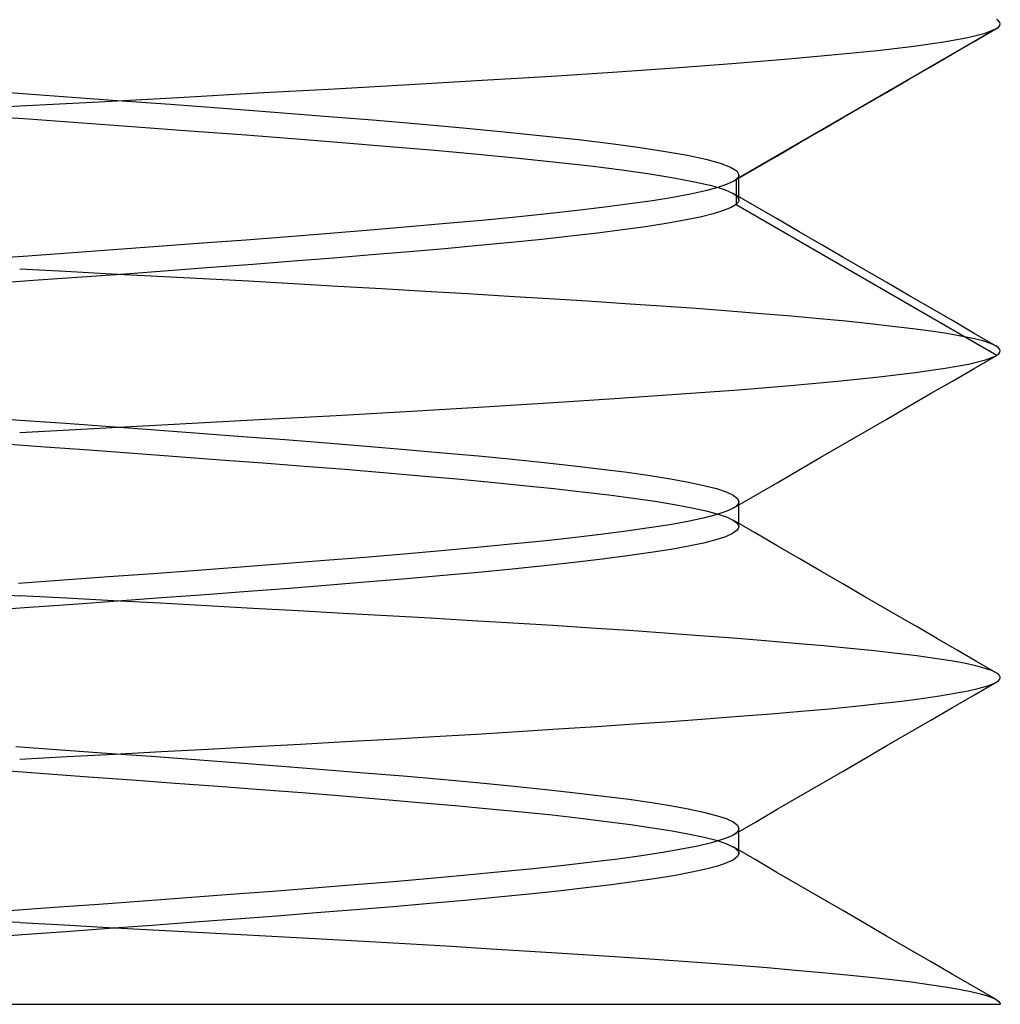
# Model space of a CAD drawing. Header units: millimetres. Extents: x -50 to 1, y 0 to 191.
# Tile 123 of 151: x -15 to -13.5, y 184.8 to 186.31. Entities that reach past the tile are written whole.
import ezdxf

# ---------------------------------------------------------------- set-up
doc = ezdxf.new("R2010")
doc.units = ezdxf.units.MM
doc.layers.add('MAIN-2', color=7, linetype='Continuous')

msp = doc.modelspace()

# ---------------------------------------------------------------- linework, layer by layer
at = {"layer": 'MAIN-2'}
for p, q in [((-13.5029, 186.3049), (-13.5061, 186.3071)), ((-13.5009, 186.3026), (-13.5029, 186.3049)), ((-13.5001, 186.3003), (-13.5009, 186.3026)), ((-13.5055, 186.2935), (-13.9041, 186.0624)), ((-13.5499, 186.2794), (-13.5233, 186.286)), ((-13.5402, 186.2733), (-13.5067, 186.2928)), ((-13.5233, 186.286), (-13.5067, 186.2927)), ((-13.5067, 186.2927), (-13.5065, 186.2929)), ((-13.5065, 186.2929), (-13.5063, 186.293)), ((-13.5063, 186.293), (-13.5061, 186.2931)), ((-13.5061, 186.2931), (-13.5059, 186.2932)), ((-13.5059, 186.2932), (-13.5057, 186.2934)), ((-13.5057, 186.2934), (-13.5055, 186.2935)), ((-13.5055, 186.2935), (-13.5024, 186.2958)), ((-13.5024, 186.2958), (-13.5006, 186.298)), ((-13.5006, 186.298), (-13.5001, 186.3003)), ((-13.6324, 186.2663), (-13.5863, 186.2728)), ((-13.5863, 186.2728), (-13.5499, 186.2794)), ((-13.5736, 186.2539), (-13.5402, 186.2733)), ((-13.7521, 186.2534), (-13.6879, 186.2598)), ((-13.6879, 186.2598), (-13.6324, 186.2663)), ((-13.9913, 186.2336), (-13.904, 186.2403)), ((-13.904, 186.2403), (-13.8242, 186.2469)), ((-13.8242, 186.2469), (-13.7521, 186.2534)), ((-13.6071, 186.2345), (-13.5736, 186.2539)), ((-14.1865, 186.2205), (-14.0857, 186.227)), ((-14.0857, 186.227), (-13.9913, 186.2336)), ((-13.6406, 186.2151), (-13.6071, 186.2345)), ((-14.4036, 186.2077), (-14.2928, 186.2141)), ((-14.2928, 186.2141), (-14.1865, 186.2205)), ((-13.6741, 186.1956), (-13.6406, 186.2151)), ((-15.0162, 186.1953), (-14.9333, 186.1893)), ((-14.6365, 186.1946), (-14.5184, 186.2012)), ((-14.5184, 186.2012), (-14.4036, 186.2077)), ((-13.7077, 186.1761), (-13.6741, 186.1956)), ((-15, 186.1748), (-14.8783, 186.1813)), ((-14.9333, 186.1893), (-14.8508, 186.1833)), ((-14.8783, 186.1813), (-14.7569, 186.1879)), ((-14.8508, 186.1833), (-14.7691, 186.1773)), ((-14.7569, 186.1879), (-14.6365, 186.1946)), ((-15.0701, 186.1712), (-15, 186.1748)), ((-14.7691, 186.1773), (-14.6888, 186.1713)), ((-14.6888, 186.1713), (-14.6103, 186.1653)), ((-14.6103, 186.1653), (-14.5339, 186.1593)), ((-13.7413, 186.1566), (-13.7077, 186.1761)), ((-15.0696, 186.1609), (-14.9866, 186.1549)), ((-14.9866, 186.1549), (-14.9038, 186.1489)), ((-14.5339, 186.1593), (-14.4602, 186.1533)), ((-14.4602, 186.1533), (-14.3895, 186.1473)), ((-13.7748, 186.1371), (-13.7413, 186.1566)), ((-14.9038, 186.1489), (-14.8215, 186.1429)), ((-14.8215, 186.1429), (-14.7403, 186.1369)), ((-14.7403, 186.1369), (-14.6605, 186.1309)), ((-14.3895, 186.1473), (-14.3222, 186.1413)), ((-14.3222, 186.1413), (-14.2588, 186.1353)), ((-14.2588, 186.1353), (-14.1996, 186.1293)), ((-13.8083, 186.1176), (-13.7748, 186.1371)), ((-14.6605, 186.1309), (-14.5827, 186.1249)), ((-14.5827, 186.1249), (-14.5072, 186.1189)), ((-14.1996, 186.1293), (-14.1452, 186.1233)), ((-14.1452, 186.1233), (-14.0956, 186.1173)), ((-14.5072, 186.1189), (-14.4345, 186.1129)), ((-14.4345, 186.1129), (-14.3649, 186.1069)), ((-14.3649, 186.1069), (-14.299, 186.1009)), ((-14.0956, 186.1173), (-14.0511, 186.1113)), ((-14.0511, 186.1113), (-14.012, 186.1053)), ((-14.012, 186.1053), (-13.9784, 186.0993)), ((-13.8419, 186.0981), (-13.8083, 186.1176)), ((-14.299, 186.1009), (-14.237, 186.0949)), ((-14.237, 186.0949), (-14.1795, 186.0889)), ((-13.9784, 186.0993), (-13.9505, 186.0933)), ((-13.9505, 186.0933), (-13.9286, 186.0873)), ((-13.8754, 186.0786), (-13.8419, 186.0981)), ((-14.1795, 186.0889), (-14.1268, 186.0829)), ((-14.1268, 186.0829), (-14.079, 186.0769)), ((-14.079, 186.0769), (-14.0364, 186.0709)), ((-13.9286, 186.0873), (-13.9128, 186.0813)), ((-13.9128, 186.0813), (-13.9033, 186.0753)), ((-13.909, 186.059), (-13.8754, 186.0786)), ((-13.9033, 186.0753), (-13.9002, 186.0693)), ((-14.0364, 186.0709), (-13.9993, 186.0649)), ((-13.9993, 186.0649), (-13.9677, 186.0589)), ((-13.9077, 186.0599), (-13.9178, 186.0549)), ((-13.907, 186.0603), (-13.9077, 186.0599)), ((-13.9064, 186.0607), (-13.907, 186.0603)), ((-13.9058, 186.0611), (-13.9064, 186.0607)), ((-13.9052, 186.0616), (-13.9058, 186.0611)), ((-13.9047, 186.062), (-13.9052, 186.0616)), ((-13.9041, 186.0624), (-13.9047, 186.062)), ((-13.9029, 186.0636), (-13.9041, 186.0624)), ((-13.9041, 186.0624), (-13.9041, 186.0242)), ((-13.9019, 186.0647), (-13.9029, 186.0636)), ((-13.9011, 186.0659), (-13.9019, 186.0647)), ((-13.9006, 186.067), (-13.9011, 186.0659)), ((-13.9003, 186.0681), (-13.9006, 186.067)), ((-13.9002, 186.0693), (-13.9003, 186.0681)), ((-13.9002, 186.0661), (-13.9002, 186.0693)), ((-13.9002, 186.0629), (-13.9002, 186.0661)), ((-13.9002, 186.0597), (-13.9002, 186.0629)), ((-13.9002, 186.0565), (-13.9002, 186.0597)), ((-13.9509, 186.0448), (-13.9738, 186.0398)), ((-13.9677, 186.0589), (-13.9419, 186.0529)), ((-13.9322, 186.0499), (-13.9509, 186.0448)), ((-13.9419, 186.0529), (-13.9222, 186.0469)), ((-13.9178, 186.0549), (-13.9322, 186.0499)), ((-13.9222, 186.0469), (-13.9086, 186.0409)), ((-13.9002, 186.0533), (-13.9002, 186.0565)), ((-13.9002, 186.0502), (-13.9002, 186.0533)), ((-13.9002, 186.047), (-13.9002, 186.0502)), ((-13.9002, 186.0438), (-13.9002, 186.047)), ((-14.0319, 186.0298), (-14.0667, 186.0248)), ((-14.0008, 186.0348), (-14.0319, 186.0298)), ((-13.9738, 186.0398), (-14.0008, 186.0348)), ((-13.9086, 186.0409), (-13.906, 186.0392)), ((-13.875, 186.0213), (-13.9086, 186.0409)), ((-13.906, 186.0392), (-13.9039, 186.0376)), ((-13.9039, 186.0376), (-13.9023, 186.036)), ((-13.9023, 186.036), (-13.9011, 186.0343)), ((-13.9011, 186.0343), (-13.9004, 186.0327)), ((-13.9002, 186.0299), (-13.9006, 186.0288)), ((-13.9004, 186.0327), (-13.9001, 186.0311)), ((-13.9002, 186.0406), (-13.9002, 186.0438)), ((-13.9002, 186.0374), (-13.9002, 186.0406)), ((-13.9002, 186.0342), (-13.9002, 186.0374)), ((-13.9002, 186.0311), (-13.9002, 186.0342)), ((-13.9001, 186.0311), (-13.9002, 186.0299)), ((-14.1472, 186.0148), (-14.1926, 186.0097)), ((-14.1052, 186.0198), (-14.1472, 186.0148)), ((-14.0667, 186.0248), (-14.1052, 186.0198)), ((-13.9233, 186.0146), (-13.9391, 186.0097)), ((-13.9117, 186.0194), (-13.9233, 186.0146)), ((-13.9041, 186.0242), (-13.9117, 186.0194)), ((-13.9029, 186.0254), (-13.9041, 186.0242)), ((-13.9041, 186.0242), (-13.5054, 185.7932)), ((-13.9019, 186.0265), (-13.9029, 186.0254)), ((-13.9011, 186.0276), (-13.9019, 186.0265)), ((-13.9006, 186.0288), (-13.9011, 186.0276)), ((-13.8414, 186.0018), (-13.875, 186.0213)), ((-14.2929, 185.9997), (-14.3475, 185.9947)), ((-14.2412, 186.0047), (-14.2929, 185.9997)), ((-14.1926, 186.0097), (-14.2412, 186.0047)), ((-13.9832, 185.9998), (-14.0112, 185.9949)), ((-13.9591, 186.0047), (-13.9832, 185.9998)), ((-13.9391, 186.0097), (-13.9591, 186.0047)), ((-13.8079, 185.9823), (-13.8414, 186.0018)), ((-14.464, 185.9846), (-14.5256, 185.9796)), ((-14.4046, 185.9897), (-14.464, 185.9846)), ((-14.3475, 185.9947), (-14.4046, 185.9897)), ((-14.078, 185.9851), (-14.1162, 185.9802)), ((-14.0429, 185.99), (-14.078, 185.9851)), ((-14.0112, 185.9949), (-14.0429, 185.99)), ((-14.6541, 185.9696), (-14.7205, 185.9646)), ((-14.589, 185.9746), (-14.6541, 185.9696)), ((-14.5256, 185.9796), (-14.589, 185.9746)), ((-14.2015, 185.9706), (-14.2484, 185.9658)), ((-14.1575, 185.9754), (-14.2015, 185.9706)), ((-14.1162, 185.9802), (-14.1575, 185.9754)), ((-13.7743, 185.9628), (-13.8079, 185.9823)), ((-14.8564, 185.9545), (-14.9254, 185.9495)), ((-14.788, 185.9596), (-14.8564, 185.9545)), ((-14.7205, 185.9646), (-14.788, 185.9596)), ((-14.3498, 185.9563), (-14.4043, 185.9515)), ((-14.2978, 185.961), (-14.3498, 185.9563)), ((-14.2484, 185.9658), (-14.2978, 185.961)), ((-13.7408, 185.9433), (-13.7743, 185.9628)), ((-14.9947, 185.9445), (-15.064, 185.9395)), ((-14.9254, 185.9495), (-14.9947, 185.9445)), ((-14.5202, 185.9419), (-14.5811, 185.9371)), ((-14.4612, 185.9467), (-14.5202, 185.9419)), ((-14.4043, 185.9515), (-14.4612, 185.9467)), ((-13.7072, 185.9239), (-13.7408, 185.9433)), ((-14.9297, 185.9213), (-15, 185.9249)), ((-14.7074, 185.9274), (-14.7724, 185.9225)), ((-14.6435, 185.9322), (-14.7074, 185.9274)), ((-14.5811, 185.9371), (-14.6435, 185.9322)), ((-13.6737, 185.9044), (-13.7072, 185.9239)), ((-14.9051, 185.9128), (-14.972, 185.908)), ((-14.8594, 185.9176), (-14.9297, 185.9213)), ((-14.8384, 185.9176), (-14.9051, 185.9128)), ((-14.7892, 185.9139), (-14.8594, 185.9176)), ((-14.7724, 185.9225), (-14.8384, 185.9176)), ((-14.7194, 185.9102), (-14.7892, 185.9139)), ((-14.65, 185.9064), (-14.7194, 185.9102)), ((-14.972, 185.908), (-15.039, 185.9032)), ((-14.5813, 185.9026), (-14.65, 185.9064)), ((-14.5132, 185.8987), (-14.5813, 185.9026)), ((-14.4459, 185.8948), (-14.5132, 185.8987)), ((-14.3797, 185.8909), (-14.4459, 185.8948)), ((-13.6402, 185.8849), (-13.6737, 185.9044)), ((-14.3149, 185.8871), (-14.3797, 185.8909)), ((-14.2518, 185.8833), (-14.3149, 185.8871)), ((-14.1906, 185.8795), (-14.2518, 185.8833)), ((-14.1314, 185.8758), (-14.1906, 185.8795)), ((-13.6068, 185.8656), (-13.6402, 185.8849)), ((-14.074, 185.8721), (-14.1314, 185.8758)), ((-14.0186, 185.8683), (-14.074, 185.8721)), ((-13.9652, 185.8646), (-14.0186, 185.8683)), ((-13.9142, 185.8607), (-13.9652, 185.8646)), ((-13.5734, 185.8462), (-13.6068, 185.8656)), ((-13.8656, 185.8569), (-13.9142, 185.8607)), ((-13.8197, 185.853), (-13.8656, 185.8569)), ((-13.7765, 185.8491), (-13.8197, 185.853)), ((-13.7363, 185.8452), (-13.7765, 185.8491)), ((-13.6991, 185.8413), (-13.7363, 185.8452)), ((-13.665, 185.8375), (-13.6991, 185.8413)), ((-13.6341, 185.8337), (-13.665, 185.8375)), ((-13.6063, 185.83), (-13.6341, 185.8337)), ((-13.54, 185.8268), (-13.5734, 185.8462)), ((-13.5817, 185.8263), (-13.6063, 185.83)), ((-13.5603, 185.8226), (-13.5817, 185.8263)), ((-13.542, 185.8189), (-13.5603, 185.8226)), ((-13.527, 185.8152), (-13.542, 185.8189)), ((-13.5066, 185.8074), (-13.54, 185.8268)), ((-13.5152, 185.8114), (-13.527, 185.8152)), ((-13.5068, 185.8075), (-13.5152, 185.8114)), ((-13.5033, 185.8052), (-13.5068, 185.8075)), ((-13.5011, 185.8028), (-13.5033, 185.8052)), ((-13.54, 185.7732), (-13.5066, 185.7926)), ((-13.5228, 185.7861), (-13.5066, 185.7925)), ((-13.5066, 185.7925), (-13.5064, 185.7926)), ((-13.5064, 185.7926), (-13.5062, 185.7928)), ((-13.5062, 185.7928), (-13.506, 185.7929)), ((-13.506, 185.7929), (-13.5058, 185.793)), ((-13.5058, 185.793), (-13.5056, 185.7931)), ((-13.5056, 185.7931), (-13.5054, 185.7932)), ((-13.5054, 185.7932), (-13.5024, 185.7956)), ((-13.5024, 185.7956), (-13.5006, 185.798)), ((-13.5002, 185.8004), (-13.5011, 185.8028)), ((-13.5006, 185.798), (-13.5002, 185.8004)), ((-13.6304, 185.7668), (-13.5847, 185.7733)), ((-13.5847, 185.7733), (-13.5488, 185.7798)), ((-13.5734, 185.7538), (-13.54, 185.7732)), ((-13.5488, 185.7798), (-13.5228, 185.7861)), ((-13.7493, 185.7536), (-13.6855, 185.7602)), ((-13.6855, 185.7602), (-13.6304, 185.7668)), ((-13.9006, 185.7405), (-13.821, 185.747)), ((-13.821, 185.747), (-13.7493, 185.7536)), ((-13.6068, 185.7345), (-13.5734, 185.7538)), ((-14.0828, 185.7275), (-13.9882, 185.734)), ((-13.9882, 185.734), (-13.9006, 185.7405)), ((-13.6401, 185.7151), (-13.6068, 185.7345)), ((-14.4006, 185.7079), (-14.2896, 185.7144)), ((-14.2896, 185.7144), (-14.1835, 185.721)), ((-14.1835, 185.721), (-14.0828, 185.7275)), ((-13.6737, 185.6956), (-13.6401, 185.7151)), ((-15.0682, 185.6991), (-14.9991, 185.6941)), ((-14.6339, 185.6947), (-14.5157, 185.7013)), ((-14.5157, 185.7013), (-14.4006, 185.7079)), ((-14.9991, 185.6941), (-14.93, 185.6891)), ((-14.93, 185.6891), (-14.8612, 185.6841)), ((-14.8768, 185.6815), (-14.7545, 185.6881)), ((-14.8612, 185.6841), (-14.793, 185.6791)), ((-14.7545, 185.6881), (-14.6339, 185.6947)), ((-13.7072, 185.6761), (-13.6737, 185.6956)), ((-15, 185.6751), (-14.8768, 185.6815)), ((-14.793, 185.6791), (-14.7256, 185.6741)), ((-14.7256, 185.6741), (-14.6593, 185.6691)), ((-14.6593, 185.6691), (-14.5943, 185.6641)), ((-13.7408, 185.6566), (-13.7072, 185.6761)), ((-15.0287, 185.6581), (-14.9611, 185.6532)), ((-14.9611, 185.6532), (-14.8935, 185.6483)), ((-14.5943, 185.6641), (-14.5309, 185.6591)), ((-14.5309, 185.6591), (-14.4694, 185.6541)), ((-14.4694, 185.6541), (-14.4099, 185.6491)), ((-13.7744, 185.6372), (-13.7408, 185.6566)), ((-14.8935, 185.6483), (-14.8261, 185.6433)), ((-14.8261, 185.6433), (-14.7591, 185.6383)), ((-14.7591, 185.6383), (-14.693, 185.6334)), ((-14.4099, 185.6491), (-14.3528, 185.6441)), ((-14.3528, 185.6441), (-14.2982, 185.6391)), ((-14.2982, 185.6391), (-14.2464, 185.6341)), ((-14.693, 185.6334), (-14.6279, 185.6285)), ((-14.6279, 185.6285), (-14.5645, 185.6236)), ((-14.5645, 185.6236), (-14.5029, 185.6187)), ((-14.2464, 185.6341), (-14.1976, 185.6291)), ((-14.1976, 185.6291), (-14.152, 185.6241)), ((-14.152, 185.6241), (-14.1098, 185.6191)), ((-13.8079, 185.6177), (-13.7744, 185.6372)), ((-14.5029, 185.6187), (-14.4434, 185.6138)), ((-14.4434, 185.6138), (-14.3862, 185.6089)), ((-14.3862, 185.6089), (-14.3313, 185.6039)), ((-14.1098, 185.6191), (-14.071, 185.6141)), ((-14.071, 185.6141), (-14.0358, 185.6091)), ((-14.0358, 185.6091), (-14.0044, 185.6041)), ((-13.8414, 185.5982), (-13.8079, 185.6177)), ((-14.3313, 185.6039), (-14.2791, 185.599)), ((-14.2791, 185.599), (-14.2296, 185.5941)), ((-14.2296, 185.5941), (-14.1831, 185.5893)), ((-14.0044, 185.6041), (-13.9769, 185.5991)), ((-13.9769, 185.5991), (-13.9536, 185.5941)), ((-13.9536, 185.5941), (-13.9344, 185.5891)), ((-13.875, 185.5786), (-13.8414, 185.5982)), ((-14.1831, 185.5893), (-14.1396, 185.5845)), ((-14.1396, 185.5845), (-14.0991, 185.5796)), ((-14.0991, 185.5796), (-14.0619, 185.5747)), ((-13.9344, 185.5891), (-13.9195, 185.5841)), ((-13.9195, 185.5841), (-13.9088, 185.5791)), ((-13.9088, 185.5791), (-13.9023, 185.5741)), ((-13.9086, 185.5591), (-13.875, 185.5786)), ((-14.0619, 185.5747), (-14.0282, 185.5698)), ((-14.0282, 185.5698), (-13.9982, 185.5648)), ((-13.9982, 185.5648), (-13.9721, 185.5599)), ((-13.9024, 185.564), (-13.9051, 185.5615)), ((-13.9007, 185.5666), (-13.9024, 185.564)), ((-13.9023, 185.5741), (-13.9002, 185.5691)), ((-13.9002, 185.5691), (-13.9007, 185.5666)), ((-13.9002, 185.5659), (-13.9002, 185.569)), ((-13.9002, 185.5627), (-13.9002, 185.5659)), ((-13.9002, 185.5595), (-13.9002, 185.5627)), ((-13.9721, 185.5599), (-13.95, 185.555)), ((-13.9352, 185.549), (-13.9547, 185.544)), ((-13.95, 185.555), (-13.9319, 185.5501)), ((-13.9199, 185.554), (-13.9352, 185.549)), ((-13.9319, 185.5501), (-13.9179, 185.5453)), ((-13.9139, 185.5565), (-13.9199, 185.554)), ((-13.9089, 185.559), (-13.9139, 185.5565)), ((-13.9051, 185.5615), (-13.9089, 185.559)), ((-13.9002, 185.5563), (-13.9002, 185.5595)), ((-13.9002, 185.5531), (-13.9002, 185.5563)), ((-13.9002, 185.5499), (-13.9002, 185.5531)), ((-13.9002, 185.5468), (-13.9002, 185.5499)), ((-14.0058, 185.534), (-14.0373, 185.529)), ((-13.9783, 185.539), (-14.0058, 185.534)), ((-13.9547, 185.544), (-13.9783, 185.539)), ((-13.9179, 185.5453), (-13.908, 185.5405)), ((-13.875, 185.5213), (-13.9086, 185.5408)), ((-13.908, 185.5405), (-13.9044, 185.538)), ((-13.9044, 185.538), (-13.9019, 185.5355)), ((-13.9019, 185.5355), (-13.9005, 185.533)), ((-13.9005, 185.533), (-13.9002, 185.5304)), ((-13.9002, 185.5436), (-13.9002, 185.5468)), ((-13.9002, 185.5404), (-13.9002, 185.5436)), ((-13.9002, 185.5372), (-13.9002, 185.5404)), ((-13.9002, 185.5341), (-13.9002, 185.5372)), ((-13.9002, 185.5309), (-13.9002, 185.5341)), ((-14.1114, 185.519), (-14.1538, 185.514)), ((-14.0725, 185.524), (-14.1114, 185.519)), ((-14.0373, 185.529), (-14.0725, 185.524)), ((-13.9095, 185.5205), (-13.9204, 185.5156)), ((-13.9028, 185.5254), (-13.9095, 185.5205)), ((-13.9009, 185.5279), (-13.9028, 185.5254)), ((-13.9002, 185.5304), (-13.9009, 185.5279)), ((-13.8415, 185.5018), (-13.875, 185.5213)), ((-14.2486, 185.504), (-14.3005, 185.499)), ((-14.1996, 185.509), (-14.2486, 185.504)), ((-14.1538, 185.514), (-14.1996, 185.509)), ((-13.9542, 185.5059), (-13.9769, 185.5011)), ((-13.9354, 185.5107), (-13.9542, 185.5059)), ((-13.9204, 185.5156), (-13.9354, 185.5107)), ((-14.4124, 185.489), (-14.4719, 185.484)), ((-14.3552, 185.494), (-14.4124, 185.489)), ((-14.3005, 185.499), (-14.3552, 185.494)), ((-14.0348, 185.4912), (-14.0701, 185.4861)), ((-14.0037, 185.4962), (-14.0348, 185.4912)), ((-13.9769, 185.5011), (-14.0037, 185.4962)), ((-13.8079, 185.4823), (-13.8415, 185.5018)), ((-14.5969, 185.474), (-14.6619, 185.469)), ((-14.5335, 185.479), (-14.5969, 185.474)), ((-14.4719, 185.484), (-14.5335, 185.479)), ((-14.152, 185.4759), (-14.1979, 185.4709)), ((-14.1093, 185.481), (-14.152, 185.4759)), ((-14.0701, 185.4861), (-14.1093, 185.481)), ((-13.7744, 185.4628), (-13.8079, 185.4823)), ((-14.7957, 185.459), (-14.864, 185.454)), ((-14.7283, 185.464), (-14.7957, 185.459)), ((-14.6619, 185.469), (-14.7283, 185.464)), ((-14.2981, 185.461), (-14.3519, 185.4562)), ((-14.2467, 185.466), (-14.2981, 185.461)), ((-14.1979, 185.4709), (-14.2467, 185.466)), ((-13.7408, 185.4433), (-13.7744, 185.4628)), ((-14.9328, 185.449), (-15.0018, 185.444)), ((-14.864, 185.454), (-14.9328, 185.449)), ((-14.4657, 185.4464), (-14.5254, 185.4414)), ((-14.4078, 185.4513), (-14.4657, 185.4464)), ((-14.3519, 185.4562), (-14.4078, 185.4513)), ((-13.7073, 185.4238), (-13.7408, 185.4433)), ((-15.072, 185.4289), (-15, 185.4252)), ((-14.7161, 185.4267), (-14.7827, 185.4218)), ((-14.6508, 185.4316), (-14.7161, 185.4267)), ((-14.5871, 185.4365), (-14.6508, 185.4316)), ((-14.5254, 185.4414), (-14.5871, 185.4365)), ((-14.9282, 185.4214), (-15, 185.4252)), ((-14.9175, 185.412), (-14.9853, 185.4071)), ((-14.8565, 185.4175), (-14.9282, 185.4214)), ((-14.8499, 185.4169), (-14.9175, 185.412)), ((-14.7851, 185.4137), (-14.8565, 185.4175)), ((-14.7827, 185.4218), (-14.8499, 185.4169)), ((-14.714, 185.4098), (-14.7851, 185.4137)), ((-13.6737, 185.4044), (-13.7073, 185.4238)), ((-14.9853, 185.4071), (-15.0533, 185.4021)), ((-14.6435, 185.4059), (-14.714, 185.4098)), ((-14.5739, 185.402), (-14.6435, 185.4059)), ((-14.5053, 185.3982), (-14.5739, 185.402)), ((-14.4381, 185.3944), (-14.5053, 185.3982)), ((-13.6402, 185.3849), (-13.6737, 185.4044)), ((-14.3723, 185.3907), (-14.4381, 185.3944)), ((-14.3081, 185.387), (-14.3723, 185.3907)), ((-14.2455, 185.3833), (-14.3081, 185.387)), ((-14.1847, 185.3795), (-14.2455, 185.3833)), ((-13.6264, 185.3769), (-13.6402, 185.3849)), ((-14.1257, 185.3757), (-14.1847, 185.3795)), ((-14.0684, 185.3719), (-14.1257, 185.3757)), ((-14.0131, 185.368), (-14.0684, 185.3719)), ((-13.9599, 185.3641), (-14.0131, 185.368)), ((-13.5963, 185.3595), (-13.6264, 185.3769)), ((-13.9088, 185.3602), (-13.9599, 185.3641)), ((-13.86, 185.3563), (-13.9088, 185.3602)), ((-13.8138, 185.3524), (-13.86, 185.3563)), ((-13.7703, 185.3485), (-13.8138, 185.3524)), ((-13.5663, 185.342), (-13.5963, 185.3595)), ((-13.7299, 185.3447), (-13.7703, 185.3485)), ((-13.6925, 185.3409), (-13.7299, 185.3447)), ((-13.6585, 185.337), (-13.6925, 185.3409)), ((-13.6276, 185.3332), (-13.6585, 185.337)), ((-13.5363, 185.3246), (-13.5663, 185.342)), ((-13.6002, 185.3294), (-13.6276, 185.3332)), ((-13.576, 185.3256), (-13.6002, 185.3294)), ((-13.5552, 185.3218), (-13.576, 185.3256)), ((-13.5375, 185.3179), (-13.5552, 185.3218)), ((-13.5063, 185.3072), (-13.5363, 185.3246)), ((-13.5232, 185.314), (-13.5375, 185.3179)), ((-13.5122, 185.3102), (-13.5232, 185.314)), ((-13.5047, 185.3063), (-13.5122, 185.3102)), ((-13.5024, 185.3044), (-13.5047, 185.3063)), ((-13.5397, 185.2735), (-13.5062, 185.2929)), ((-13.519, 185.2875), (-13.5092, 185.2914)), ((-13.5092, 185.2914), (-13.5029, 185.2952)), ((-13.5029, 185.2952), (-13.5012, 185.297)), ((-13.5008, 185.3026), (-13.5024, 185.3044)), ((-13.5012, 185.297), (-13.5002, 185.2989)), ((-13.5001, 185.3007), (-13.5008, 185.3026)), ((-13.5002, 185.2989), (-13.5001, 185.3007)), ((-13.5933, 185.272), (-13.5696, 185.2759)), ((-13.5696, 185.2759), (-13.5493, 185.2798)), ((-13.5493, 185.2798), (-13.5324, 185.2837)), ((-13.5324, 185.2837), (-13.519, 185.2875)), ((-13.6847, 185.2601), (-13.6509, 185.2641)), ((-13.6509, 185.2641), (-13.6205, 185.268)), ((-13.6205, 185.268), (-13.5933, 185.272)), ((-13.5731, 185.2541), (-13.5397, 185.2735)), ((-13.8507, 185.2445), (-13.8047, 185.2484)), ((-13.8047, 185.2484), (-13.7616, 185.2523)), ((-13.7616, 185.2523), (-13.7216, 185.2562)), ((-13.7216, 185.2562), (-13.6847, 185.2601)), ((-13.6066, 185.2347), (-13.5731, 185.2541)), ((-14.0599, 185.2292), (-14.0042, 185.233)), ((-14.0042, 185.233), (-13.9506, 185.2368)), ((-13.9506, 185.2368), (-13.8993, 185.2407)), ((-13.8993, 185.2407), (-13.8507, 185.2445)), ((-13.64, 185.2153), (-13.6066, 185.2347)), ((-14.3011, 185.2136), (-14.2379, 185.2175)), ((-14.2379, 185.2175), (-14.1767, 185.2214)), ((-14.1767, 185.2214), (-14.1174, 185.2253)), ((-14.1174, 185.2253), (-14.0599, 185.2292)), ((-14.5707, 185.1981), (-14.5015, 185.202)), ((-14.5015, 185.202), (-14.4332, 185.2058)), ((-14.4332, 185.2058), (-14.3663, 185.2097)), ((-14.3663, 185.2097), (-14.3011, 185.2136)), ((-13.6736, 185.1958), (-13.64, 185.2153)), ((-15.0058, 185.1946), (-14.9365, 185.1895)), ((-14.9365, 185.1895), (-14.8674, 185.1845)), ((-14.8552, 185.1829), (-14.7832, 185.1868)), ((-14.7832, 185.1868), (-14.7117, 185.1906)), ((-14.7117, 185.1906), (-14.6409, 185.1944)), ((-14.6409, 185.1944), (-14.5707, 185.1981)), ((-13.7071, 185.1764), (-13.6736, 185.1958)), ((-15, 185.1751), (-14.9276, 185.179)), ((-14.9276, 185.179), (-14.8552, 185.1829)), ((-14.8674, 185.1845), (-14.7989, 185.1795)), ((-14.7989, 185.1795), (-14.7311, 185.1745)), ((-14.7311, 185.1745), (-14.6644, 185.1695)), ((-13.7407, 185.1569), (-13.7071, 185.1764)), ((-15.0297, 185.1581), (-14.962, 185.1531)), ((-14.6644, 185.1695), (-14.599, 185.1644)), ((-14.599, 185.1644), (-14.5352, 185.1594)), ((-14.5352, 185.1594), (-14.4733, 185.1544)), ((-13.7743, 185.1374), (-13.7407, 185.1569)), ((-14.962, 185.1531), (-14.8948, 185.1483)), ((-14.8948, 185.1483), (-14.8281, 185.1434)), ((-14.8281, 185.1434), (-14.762, 185.1386)), ((-14.4733, 185.1544), (-14.4134, 185.1494)), ((-14.4134, 185.1494), (-14.3559, 185.1444)), ((-14.3559, 185.1444), (-14.301, 185.1393)), ((-14.762, 185.1386), (-14.6963, 185.1337)), ((-14.6963, 185.1337), (-14.6314, 185.1288)), ((-14.6314, 185.1288), (-14.5679, 185.1239)), ((-14.301, 185.1393), (-14.2489, 185.1343)), ((-14.2489, 185.1343), (-14.1998, 185.1293)), ((-14.1998, 185.1293), (-14.1538, 185.1243)), ((-13.8078, 185.1179), (-13.7743, 185.1374)), ((-14.5679, 185.1239), (-14.5062, 185.1189)), ((-14.5062, 185.1189), (-14.4466, 185.1139)), ((-14.4466, 185.1139), (-14.389, 185.109)), ((-14.1538, 185.1243), (-14.1112, 185.1192)), ((-14.1112, 185.1192), (-14.0721, 185.1142)), ((-14.0721, 185.1142), (-14.0366, 185.1092)), ((-13.8413, 185.0984), (-13.8078, 185.1179)), ((-14.389, 185.109), (-14.3339, 185.1041)), ((-14.3339, 185.1041), (-14.2813, 185.0993)), ((-14.2813, 185.0993), (-14.2318, 185.0945)), ((-14.0366, 185.1092), (-14.005, 185.1042)), ((-14.005, 185.1042), (-13.9775, 185.0992)), ((-13.9775, 185.0992), (-13.954, 185.0941)), ((-13.8748, 185.0789), (-13.8413, 185.0984)), ((-14.2318, 185.0945), (-14.1855, 185.0897)), ((-14.1855, 185.0897), (-14.1424, 185.0848)), ((-14.1424, 185.0848), (-14.1025, 185.08)), ((-14.1025, 185.08), (-14.0656, 185.0751)), ((-13.954, 185.0941), (-13.9347, 185.0891)), ((-13.9347, 185.0891), (-13.9196, 185.0841)), ((-13.9196, 185.0841), (-13.9088, 185.0791)), ((-14.0656, 185.0751), (-14.032, 185.0703)), ((-14.032, 185.0703), (-14.0019, 185.0654)), ((-14.0019, 185.0654), (-13.9756, 185.0606)), ((-13.9088, 185.0791), (-13.9023, 185.0741)), ((-13.9084, 185.0594), (-13.8748, 185.0789)), ((-13.9015, 185.065), (-13.9032, 185.063)), ((-13.9023, 185.0741), (-13.9001, 185.069)), ((-13.9004, 185.067), (-13.9015, 185.065)), ((-13.9001, 185.069), (-13.9004, 185.067)), ((-13.9001, 185.0658), (-13.9001, 185.069)), ((-13.9001, 185.0627), (-13.9001, 185.0658)), ((-13.9756, 185.0606), (-13.9532, 185.0558)), ((-13.9532, 185.0558), (-13.9345, 185.051)), ((-13.9253, 185.0521), (-13.942, 185.0471)), ((-13.9345, 185.051), (-13.9198, 185.046)), ((-13.9127, 185.057), (-13.9253, 185.0521)), ((-13.9089, 185.059), (-13.9127, 185.057)), ((-13.9057, 185.061), (-13.9089, 185.059)), ((-13.9032, 185.063), (-13.9057, 185.061)), ((-13.9001, 185.0595), (-13.9001, 185.0627)), ((-13.9001, 185.0563), (-13.9001, 185.0595)), ((-13.9001, 185.0531), (-13.9001, 185.0563)), ((-13.9001, 185.0499), (-13.9001, 185.0531)), ((-13.9001, 185.0467), (-13.9001, 185.0499)), ((-13.9876, 185.0372), (-14.0163, 185.0322)), ((-13.9628, 185.0422), (-13.9876, 185.0372)), ((-13.942, 185.0471), (-13.9628, 185.0422)), ((-13.9198, 185.046), (-13.909, 185.041)), ((-13.909, 185.041), (-13.9063, 185.0393)), ((-13.8752, 185.0214), (-13.9087, 185.0409)), ((-13.9063, 185.0393), (-13.904, 185.0376)), ((-13.904, 185.0376), (-13.9023, 185.0359)), ((-13.9023, 185.0359), (-13.901, 185.0342)), ((-13.9001, 185.0435), (-13.9001, 185.0467)), ((-13.9001, 185.0404), (-13.9001, 185.0435)), ((-13.9001, 185.0372), (-13.9001, 185.0404)), ((-13.9001, 185.034), (-13.9001, 185.0372)), ((-14.0849, 185.0223), (-14.1247, 185.0174)), ((-14.0487, 185.0273), (-14.0849, 185.0223)), ((-14.0163, 185.0322), (-14.0487, 185.0273)), ((-13.9082, 185.0212), (-13.9185, 185.0164)), ((-13.902, 185.026), (-13.9082, 185.0212)), ((-13.9, 185.0308), (-13.902, 185.026)), ((-13.901, 185.0342), (-13.9003, 185.0325)), ((-13.9003, 185.0325), (-13.9, 185.0308)), ((-13.9001, 185.0308), (-13.9001, 185.034)), ((-13.8417, 185.0019), (-13.8752, 185.0214)), ((-14.2143, 185.0074), (-14.2638, 185.0025)), ((-14.1679, 185.0124), (-14.2143, 185.0074)), ((-14.1247, 185.0174), (-14.1679, 185.0124)), ((-13.9506, 185.0068), (-13.972, 185.0021)), ((-13.9327, 185.0116), (-13.9506, 185.0068)), ((-13.9185, 185.0164), (-13.9327, 185.0116)), ((-14.3711, 184.9926), (-14.4284, 184.9876)), ((-14.3161, 184.9975), (-14.3711, 184.9926)), ((-14.2638, 185.0025), (-14.3161, 184.9975)), ((-14.0258, 184.9925), (-14.0585, 184.9877)), ((-13.997, 184.9973), (-14.0258, 184.9925)), ((-13.972, 185.0021), (-13.997, 184.9973)), ((-13.8082, 184.9824), (-13.8417, 185.0019)), ((-14.5496, 184.9777), (-14.6129, 184.9727)), ((-14.488, 184.9827), (-14.5496, 184.9777)), ((-14.4284, 184.9876), (-14.488, 184.9827)), ((-14.1342, 184.9781), (-14.1762, 184.9733)), ((-14.0948, 184.9828), (-14.1342, 184.9781)), ((-14.0585, 184.9877), (-14.0948, 184.9828)), ((-13.7747, 184.963), (-13.8082, 184.9824)), ((-14.7439, 184.9628), (-14.811, 184.9579)), ((-14.6778, 184.9678), (-14.7439, 184.9628)), ((-14.6129, 184.9727), (-14.6778, 184.9678)), ((-14.2684, 184.9639), (-14.3191, 184.9591)), ((-14.2208, 184.9686), (-14.2684, 184.9639)), ((-14.1762, 184.9733), (-14.2208, 184.9686)), ((-13.7412, 184.9435), (-13.7747, 184.963)), ((-14.9471, 184.948), (-15.0156, 184.943)), ((-14.8788, 184.9529), (-14.9471, 184.948)), ((-14.811, 184.9579), (-14.8788, 184.9529)), ((-14.4865, 184.9445), (-14.5458, 184.9398)), ((-14.4287, 184.9494), (-14.4865, 184.9445)), ((-14.3727, 184.9542), (-14.4287, 184.9494)), ((-14.3191, 184.9591), (-14.3727, 184.9542)), ((-14.6689, 184.9303), (-14.7326, 184.9255)), ((-14.6066, 184.9351), (-14.6689, 184.9303)), ((-14.5458, 184.9398), (-14.6066, 184.9351)), ((-13.7076, 184.924), (-13.7412, 184.9435)), ((-15, 184.925), (-15.0711, 184.9288)), ((-15, 184.925), (-14.9321, 184.9214)), ((-14.9321, 184.9214), (-14.8643, 184.9177)), ((-14.8631, 184.9159), (-14.9295, 184.911)), ((-14.8643, 184.9177), (-14.7965, 184.9141)), ((-14.7974, 184.9207), (-14.8631, 184.9159)), ((-14.7326, 184.9255), (-14.7974, 184.9207)), ((-13.6741, 184.9045), (-13.7076, 184.924)), ((-14.9963, 184.9062), (-15.0631, 184.9014)), ((-14.9295, 184.911), (-14.9963, 184.9062)), ((-14.7965, 184.9141), (-14.729, 184.9105)), ((-14.729, 184.9105), (-14.6618, 184.9069)), ((-14.6618, 184.9069), (-14.5953, 184.9033)), ((-14.5953, 184.9033), (-14.5296, 184.8997)), ((-14.5296, 184.8997), (-14.465, 184.8961)), ((-13.6405, 184.885), (-13.6741, 184.9045)), ((-14.465, 184.8961), (-14.4016, 184.8925)), ((-14.4016, 184.8925), (-14.3396, 184.8888)), ((-14.3396, 184.8888), (-14.2789, 184.8851)), ((-14.2789, 184.8851), (-14.2196, 184.8815)), ((-13.607, 184.8656), (-13.6405, 184.885)), ((-14.2196, 184.8815), (-14.1619, 184.8778)), ((-14.1619, 184.8778), (-14.1059, 184.8742)), ((-14.1059, 184.8742), (-14.0517, 184.8705)), ((-14.0517, 184.8705), (-13.9996, 184.8669)), ((-13.9996, 184.8669), (-13.9497, 184.8633)), ((-13.9497, 184.8633), (-13.902, 184.8597)), ((-13.902, 184.8597), (-13.8566, 184.8561)), ((-13.8566, 184.8561), (-13.8135, 184.8524)), ((-13.5736, 184.8462), (-13.607, 184.8656)), ((-13.8135, 184.8524), (-13.7728, 184.8488)), ((-13.7728, 184.8488), (-13.7347, 184.8452)), ((-13.7347, 184.8452), (-13.6991, 184.8415)), ((-13.6991, 184.8415), (-13.6662, 184.8379)), ((-13.54, 184.8267), (-13.5736, 184.8462)), ((-13.6662, 184.8379), (-13.6361, 184.8342)), ((-13.6361, 184.8342), (-13.6088, 184.8305)), ((-13.6088, 184.8305), (-13.5846, 184.8269)), ((-13.5846, 184.8269), (-13.5634, 184.8232)), ((-13.5065, 184.8073), (-13.54, 184.8267)), ((-13.5634, 184.8232), (-13.5454, 184.8196)), ((-13.5454, 184.8196), (-13.5303, 184.816)), ((-13.5303, 184.816), (-13.5183, 184.8124)), ((-13.5183, 184.8124), (-13.5094, 184.8088)), ((-13.5094, 184.8088), (-13.5066, 184.8073)), ((-15.0537, 184.8), (-14.9628, 184.8)), ((-14.9628, 184.8), (-14.8702, 184.8)), ((-14.8702, 184.8), (-14.7741, 184.8)), ((-14.7741, 184.8), (-14.6744, 184.8)), ((-14.6744, 184.8), (-14.5734, 184.8)), ((-14.5734, 184.8), (-14.4766, 184.8)), ((-14.4766, 184.8), (-14.3878, 184.8)), ((-14.3878, 184.8), (-14.3035, 184.8)), ((-14.3035, 184.8), (-14.2191, 184.8)), ((-14.2191, 184.8), (-14.1336, 184.8)), ((-14.1336, 184.8), (-14.0482, 184.8)), ((-14.0482, 184.8), (-13.9652, 184.8)), ((-13.9652, 184.8), (-13.8882, 184.8)), ((-13.8882, 184.8), (-13.8196, 184.8)), ((-13.8196, 184.8), (-13.758, 184.8)), ((-13.758, 184.8), (-13.702, 184.8)), ((-13.702, 184.8), (-13.6515, 184.8)), ((-13.6515, 184.8), (-13.6068, 184.8)), ((-13.6068, 184.8), (-13.5687, 184.8)), ((-13.5687, 184.8), (-13.5379, 184.8)), ((-13.5379, 184.8), (-13.515, 184.8)), ((-13.515, 184.8), (-13.5002, 184.8)), ((-13.5066, 184.8073), (-13.5043, 184.8059)), ((-13.5043, 184.8059), (-13.5025, 184.8044)), ((-13.5025, 184.8044), (-13.5012, 184.8029)), ((-13.5012, 184.8029), (-13.5005, 184.8015)), ((-13.5005, 184.8015), (-13.5002, 184.8))]:
    msp.add_line(p, q, dxfattribs=at)

doc.saveas('drawing.dxf')
